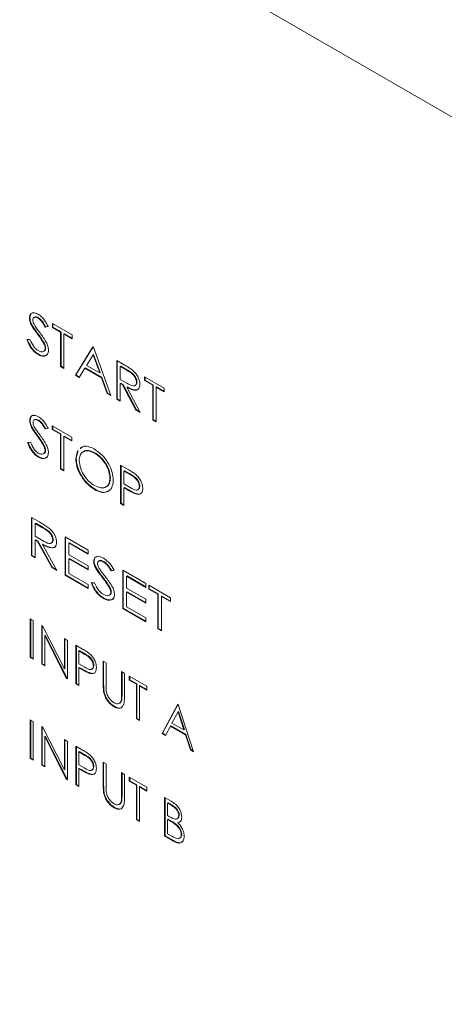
# Model space of a CAD drawing. Header units: millimetres. Extents: x 0 to 420, y 0 to 297.
# Tile 20 of 34: x 196 to 207, y 218 to 242. Entities that reach past the tile are written whole.
import ezdxf

# ---------------------------------------------------------------- set-up
doc = ezdxf.new("R2010")
doc.units = ezdxf.units.MM

msp = doc.modelspace()

# ---------------------------------------------------------------- linework, layer by layer
at = {"color": 7, "linetype": 'Continuous', "lineweight": 15}
for p, q in [((240.612, 220.428), (166.13, 263.425)), ((196.274, 235.008), (196.262, 235.001)), ((196.489, 235.008), (196.477, 235.001)), ((196.833, 234.869), (197.319, 234.588)), ((196.833, 234.771), (196.833, 234.869)), ((196.845, 234.778), (196.845, 234.862)), ((196.324, 234.834), (196.312, 234.827)), ((196.471, 234.619), (196.459, 234.612)), ((196.727, 234.793), (196.652, 234.778)), ((196.664, 234.785), (196.652, 234.778)), ((196.739, 234.8), (196.664, 234.785)), ((196.845, 234.778), (196.833, 234.771)), ((197.034, 234.655), (196.833, 234.771)), ((197.046, 234.662), (196.845, 234.778)), ((197.046, 234.662), (197.034, 234.655)), ((197.034, 233.801), (197.034, 234.655)), ((197.046, 233.807), (197.046, 234.662)), ((197.13, 234.613), (197.118, 234.607)), ((197.118, 234.607), (197.118, 233.752)), ((197.319, 234.491), (197.118, 234.607)), ((197.319, 234.504), (197.13, 234.613)), ((196.198, 234.467), (196.276, 234.47)), ((196.633, 234.374), (196.621, 234.367)), ((197.319, 234.588), (197.319, 234.491)), ((196.665, 234.262), (196.653, 234.255)), ((197.404, 233.587), (197.838, 234.289)), ((197.416, 233.594), (197.843, 234.286)), ((197.838, 234.289), (197.848, 234.283)), ((197.848, 234.283), (198.282, 233.08)), ((196.488, 234.105), (196.476, 234.098)), ((197.843, 234.093), (197.681, 233.83)), ((197.855, 234.099), (197.843, 234.093)), ((198.005, 233.643), (197.843, 234.093)), ((198.017, 233.65), (197.855, 234.099)), ((198.43, 233.947), (198.612, 233.842)), ((198.43, 232.995), (198.43, 233.947)), ((198.442, 233.001), (198.442, 233.94)), ((197.046, 233.807), (197.034, 233.801)), ((197.118, 233.752), (197.034, 233.801)), ((197.118, 233.765), (197.046, 233.807)), ((197.636, 233.758), (197.497, 233.533)), ((197.648, 233.765), (197.636, 233.758)), ((198.049, 233.52), (197.636, 233.758)), ((198.061, 233.526), (197.648, 233.765)), ((197.681, 233.83), (198.005, 233.643)), ((198.017, 233.65), (198.005, 233.643)), ((198.526, 233.807), (198.515, 233.801)), ((198.515, 233.801), (198.515, 233.483)), ((198.682, 233.704), (198.515, 233.801)), ((198.694, 233.711), (198.526, 233.807)), ((198.694, 233.711), (198.682, 233.704)), ((197.416, 233.594), (197.404, 233.587)), ((197.497, 233.533), (197.404, 233.587)), ((197.504, 233.543), (197.416, 233.594)), ((198.061, 233.526), (198.049, 233.52)), ((198.188, 233.134), (198.049, 233.52)), ((198.2, 233.141), (198.061, 233.526)), ((198.515, 233.483), (198.678, 233.387)), ((198.526, 233.392), (198.515, 233.385)), ((198.515, 233.385), (198.515, 232.946)), ((198.573, 233.352), (198.515, 233.385)), ((198.585, 233.358), (198.526, 233.392)), ((198.928, 233.419), (198.916, 233.412)), ((199.117, 233.55), (199.604, 233.269)), ((199.117, 233.453), (199.117, 233.55)), ((199.129, 233.459), (199.117, 233.453)), ((199.318, 233.337), (199.117, 233.453)), ((199.129, 233.459), (199.129, 233.544)), ((199.33, 233.343), (199.129, 233.459)), ((198.2, 233.141), (198.188, 233.134)), ((198.276, 233.097), (198.2, 233.141)), ((198.585, 233.358), (198.573, 233.352)), ((198.904, 232.721), (198.573, 233.352)), ((198.916, 232.727), (198.585, 233.358)), ((198.692, 233.296), (198.68, 233.29)), ((198.68, 233.29), (199.012, 232.659)), ((199.33, 233.343), (199.318, 233.337)), ((199.318, 232.482), (199.318, 233.337)), ((199.33, 232.489), (199.33, 233.343)), ((199.415, 233.295), (199.403, 233.288)), ((199.403, 233.288), (199.403, 232.433)), ((199.604, 233.172), (199.403, 233.288)), ((199.604, 233.185), (199.415, 233.295)), ((199.604, 233.269), (199.604, 233.172)), ((198.282, 233.08), (198.188, 233.134)), ((198.442, 233.001), (198.43, 232.995)), ((198.515, 232.946), (198.43, 232.995)), ((198.515, 232.959), (198.442, 233.001)), ((198.916, 232.727), (198.904, 232.721)), ((199.012, 232.659), (198.904, 232.721)), ((199.001, 232.678), (198.916, 232.727)), ((196.281, 232.468), (196.269, 232.461)), ((196.494, 232.47), (196.482, 232.463)), ((199.33, 232.489), (199.318, 232.482)), ((199.403, 232.433), (199.318, 232.482)), ((199.403, 232.446), (199.33, 232.489)), ((196.33, 232.295), (196.318, 232.288)), ((196.724, 232.272), (196.652, 232.255)), ((196.664, 232.262), (196.652, 232.255)), ((196.736, 232.279), (196.664, 232.262)), ((196.83, 232.336), (197.317, 232.055)), ((196.83, 232.238), (196.83, 232.336)), ((196.842, 232.245), (196.83, 232.238)), ((197.031, 232.122), (196.83, 232.238)), ((196.842, 232.245), (196.842, 232.329)), ((197.043, 232.129), (196.842, 232.245)), ((196.217, 231.921), (196.292, 231.926)), ((196.473, 232.083), (196.461, 232.076)), ((197.043, 232.129), (197.031, 232.122)), ((197.031, 231.267), (197.031, 232.122)), ((197.043, 231.274), (197.043, 232.129)), ((197.127, 232.08), (197.116, 232.073)), ((197.116, 232.073), (197.116, 231.218)), ((197.317, 231.957), (197.116, 232.073)), ((197.317, 231.971), (197.127, 232.08)), ((197.317, 232.055), (197.317, 231.957)), ((196.631, 231.84), (196.619, 231.833)), ((196.662, 231.728), (196.65, 231.722)), ((197.412, 231.519), (197.457, 231.714)), ((197.423, 231.526), (197.468, 231.72)), ((197.53, 231.77), (197.582, 231.813)), ((196.496, 231.565), (196.484, 231.558)), ((197.423, 231.526), (197.412, 231.519)), ((197.887, 231.666), (197.875, 231.659)), ((197.043, 231.274), (197.031, 231.267)), ((197.116, 231.218), (197.031, 231.267)), ((197.116, 231.232), (197.043, 231.274)), ((198.522, 231.359), (198.698, 231.257)), ((198.522, 230.406), (198.522, 231.359)), ((198.534, 230.413), (198.534, 231.352)), ((198.619, 231.219), (198.607, 231.212)), ((198.607, 231.212), (198.607, 230.895)), ((198.766, 231.12), (198.607, 231.212)), ((198.778, 231.127), (198.619, 231.219)), ((198.27, 231.042), (198.258, 231.036)), ((198.778, 231.127), (198.766, 231.12)), ((197.89, 230.76), (197.879, 230.753)), ((198.607, 230.895), (198.76, 230.804)), ((198.619, 230.804), (198.607, 230.797)), ((198.607, 230.797), (198.607, 230.357)), ((198.67, 230.76), (198.607, 230.797)), ((198.682, 230.767), (198.619, 230.804)), ((198.682, 230.767), (198.67, 230.76)), ((198.999, 230.841), (198.988, 230.834)), ((198.907, 230.653), (198.896, 230.646)), ((198.534, 230.413), (198.522, 230.406)), ((198.607, 230.357), (198.522, 230.406)), ((198.607, 230.371), (198.534, 230.413)), ((196.312, 230.066), (196.511, 229.951)), ((196.312, 229.113), (196.312, 230.066)), ((196.324, 229.12), (196.324, 230.059)), ((196.419, 229.92), (196.407, 229.913)), ((196.407, 229.913), (196.407, 229.596)), ((196.588, 229.809), (196.407, 229.913)), ((196.6, 229.816), (196.419, 229.92)), ((196.6, 229.816), (196.588, 229.809)), ((196.407, 229.596), (196.584, 229.492)), ((196.419, 229.505), (196.407, 229.498)), ((196.407, 229.498), (196.407, 229.059)), ((196.466, 229.464), (196.407, 229.498)), ((196.478, 229.471), (196.419, 229.505)), ((196.852, 229.513), (196.841, 229.506)), ((197.147, 229.584), (197.718, 229.254)), ((197.147, 228.631), (197.147, 229.584)), ((197.159, 228.638), (197.159, 229.577)), ((196.478, 229.471), (196.466, 229.464)), ((196.825, 228.817), (196.466, 229.464)), ((196.837, 228.824), (196.478, 229.471)), ((196.599, 229.401), (196.587, 229.394)), ((196.587, 229.394), (196.946, 228.747)), ((197.254, 229.438), (197.242, 229.431)), ((197.242, 229.431), (197.242, 229.138)), ((197.718, 229.156), (197.242, 229.431)), ((197.718, 229.17), (197.254, 229.438)), ((197.718, 229.254), (197.718, 229.156)), ((196.324, 229.12), (196.312, 229.113)), ((196.407, 229.059), (196.312, 229.113)), ((196.407, 229.072), (196.324, 229.12)), ((197.242, 229.138), (197.718, 228.863)), ((197.254, 229.047), (197.242, 229.04)), ((197.242, 229.04), (197.242, 228.674)), ((197.718, 228.766), (197.242, 229.04)), ((197.718, 228.779), (197.254, 229.047)), ((196.837, 228.824), (196.825, 228.817)), ((196.946, 228.747), (196.825, 228.817)), ((196.935, 228.767), (196.837, 228.824)), ((197.718, 228.863), (197.718, 228.766)), ((197.868, 228.984), (197.856, 228.977)), ((197.922, 228.807), (197.91, 228.8)), ((198.105, 228.971), (198.093, 228.964)), ((198.364, 228.757), (198.283, 228.745)), ((198.295, 228.752), (198.283, 228.745)), ((198.375, 228.764), (198.295, 228.752)), ((198.575, 228.76), (199.146, 228.43)), ((198.575, 227.807), (198.575, 228.76)), ((198.587, 227.814), (198.587, 228.753)), ((197.159, 228.638), (197.147, 228.631)), ((197.718, 228.301), (197.147, 228.631)), ((197.718, 228.315), (197.159, 228.638)), ((197.242, 228.674), (197.718, 228.399)), ((198.081, 228.586), (198.069, 228.579)), ((198.682, 228.614), (198.67, 228.607)), ((198.67, 228.607), (198.67, 228.314)), ((199.146, 228.332), (198.67, 228.607)), ((199.146, 228.346), (198.682, 228.614)), ((197.718, 228.399), (197.718, 228.301)), ((197.792, 228.442), (197.876, 228.442)), ((198.256, 228.333), (198.244, 228.326)), ((198.67, 228.314), (199.146, 228.039)), ((199.146, 228.43), (199.146, 228.332)), ((199.22, 228.387), (199.76, 228.076)), ((199.22, 228.289), (199.22, 228.387)), ((199.232, 228.296), (199.22, 228.289)), ((199.442, 228.161), (199.22, 228.289)), ((199.232, 228.296), (199.232, 228.38)), ((199.454, 228.168), (199.232, 228.296)), ((198.104, 228.068), (198.092, 228.061)), ((198.291, 228.219), (198.279, 228.213)), ((198.682, 228.223), (198.67, 228.216)), ((198.67, 228.216), (198.67, 227.85)), ((199.146, 227.941), (198.67, 228.216)), ((199.146, 227.955), (198.682, 228.223)), ((199.146, 228.039), (199.146, 227.941)), ((199.454, 228.168), (199.442, 228.161)), ((199.442, 227.306), (199.442, 228.161)), ((199.454, 227.313), (199.454, 228.168)), ((199.549, 228.113), (199.538, 228.106)), ((199.538, 228.106), (199.538, 227.251)), ((199.76, 227.978), (199.538, 228.106)), ((199.76, 227.992), (199.549, 228.113)), ((199.76, 228.076), (199.76, 227.978)), ((198.587, 227.814), (198.575, 227.807)), ((199.146, 227.477), (198.575, 227.807)), ((199.146, 227.491), (198.587, 227.814)), ((198.67, 227.85), (199.146, 227.575)), ((196.283, 227.551), (196.357, 227.508)), ((196.283, 226.598), (196.283, 227.551)), ((196.295, 226.605), (196.295, 227.544)), ((199.146, 227.575), (199.146, 227.477)), ((196.357, 227.508), (196.357, 226.555)), ((196.568, 227.386), (196.584, 227.377)), ((196.568, 226.433), (196.568, 227.386)), ((196.58, 226.44), (196.58, 227.379)), ((196.584, 227.377), (197.129, 226.312)), ((199.454, 227.313), (199.442, 227.306)), ((199.538, 227.251), (199.442, 227.306)), ((199.538, 227.265), (199.454, 227.313)), ((196.654, 227.145), (196.643, 227.138)), ((196.643, 227.138), (196.643, 226.39)), ((197.186, 226.077), (196.643, 227.138)), ((197.198, 226.083), (196.654, 227.145)), ((197.129, 227.062), (197.203, 227.019)), ((197.129, 226.312), (197.129, 227.062)), ((197.141, 226.319), (197.141, 227.055)), ((197.203, 227.019), (197.203, 226.067)), ((197.415, 226.897), (197.576, 226.804)), ((197.415, 225.945), (197.415, 226.897)), ((197.426, 225.952), (197.426, 226.891)), ((196.295, 226.605), (196.283, 226.598)), ((196.357, 226.555), (196.283, 226.598)), ((196.357, 226.569), (196.295, 226.605)), ((197.5, 226.764), (197.489, 226.757)), ((197.489, 226.757), (197.489, 226.439)), ((197.64, 226.67), (197.489, 226.757)), ((197.651, 226.677), (197.5, 226.764)), ((197.651, 226.677), (197.64, 226.67)), ((196.58, 226.44), (196.568, 226.433)), ((196.643, 226.39), (196.568, 226.433)), ((196.643, 226.404), (196.58, 226.44)), ((197.141, 226.319), (197.129, 226.312)), ((197.489, 226.439), (197.633, 226.354)), ((197.5, 226.348), (197.489, 226.342)), ((197.489, 226.342), (197.489, 225.902)), ((197.548, 226.308), (197.489, 226.342)), ((197.559, 226.314), (197.5, 226.348)), ((197.559, 226.314), (197.548, 226.308)), ((197.86, 226.398), (197.848, 226.391)), ((198.091, 226.507), (198.166, 226.464)), ((198.091, 225.931), (198.091, 226.507)), ((198.103, 225.938), (198.103, 226.5)), ((198.166, 226.464), (198.166, 225.893)), ((197.198, 226.083), (197.186, 226.077)), ((197.203, 226.067), (197.186, 226.077)), ((197.203, 226.08), (197.198, 226.083)), ((197.769, 226.209), (197.758, 226.202)), ((198.546, 226.244), (198.62, 226.201)), ((198.546, 225.673), (198.546, 226.244)), ((198.558, 225.68), (198.558, 226.237)), ((198.62, 226.201), (198.62, 225.626)), ((198.737, 226.134), (199.17, 225.884)), ((198.737, 226.036), (198.737, 226.134)), ((198.748, 226.043), (198.748, 226.127)), ((197.426, 225.952), (197.415, 225.945)), ((197.489, 225.902), (197.415, 225.945)), ((197.489, 225.916), (197.426, 225.952)), ((198.103, 225.938), (198.091, 225.931)), ((198.748, 226.043), (198.737, 226.036)), ((198.916, 225.933), (198.737, 226.036)), ((198.928, 225.939), (198.748, 226.043)), ((198.928, 225.939), (198.916, 225.933)), ((198.916, 225.078), (198.916, 225.933)), ((198.928, 225.085), (198.928, 225.939)), ((199.002, 225.897), (198.99, 225.89)), ((198.99, 225.89), (198.99, 225.035)), ((199.17, 225.786), (198.99, 225.89)), ((199.17, 225.8), (199.002, 225.897)), ((199.17, 225.884), (199.17, 225.786)), ((198.118, 225.729), (198.106, 225.722)), ((198.558, 225.68), (198.546, 225.673)), ((198.376, 225.379), (198.364, 225.372)), ((198.55, 225.537), (198.538, 225.53)), ((199.551, 224.711), (199.942, 225.438)), ((199.563, 224.718), (199.949, 225.435)), ((199.942, 225.438), (199.953, 225.432)), ((199.953, 225.432), (200.334, 224.26)), ((199.947, 225.25), (199.797, 224.972)), ((199.959, 225.257), (199.947, 225.25)), ((200.092, 224.802), (199.947, 225.25)), ((200.104, 224.809), (199.959, 225.257)), ((196.283, 225.05), (196.357, 225.007)), ((196.283, 224.097), (196.283, 225.05)), ((196.295, 224.104), (196.295, 225.043)), ((196.357, 225.007), (196.357, 224.054)), ((196.568, 224.885), (196.584, 224.876)), ((196.568, 223.932), (196.568, 224.885)), ((196.58, 223.939), (196.58, 224.878)), ((196.584, 224.876), (197.129, 223.811)), ((198.928, 225.085), (198.916, 225.078)), ((198.99, 225.035), (198.916, 225.078)), ((198.99, 225.049), (198.928, 225.085)), ((199.757, 224.898), (199.632, 224.665)), ((199.769, 224.904), (199.757, 224.898)), ((200.131, 224.682), (199.757, 224.898)), ((200.143, 224.689), (199.769, 224.904)), ((199.797, 224.972), (200.092, 224.802)), ((196.654, 224.644), (196.643, 224.638)), ((196.643, 224.638), (196.643, 223.889)), ((197.186, 223.576), (196.643, 224.638)), ((197.198, 223.582), (196.654, 224.644)), ((199.563, 224.718), (199.551, 224.711)), ((199.632, 224.665), (199.551, 224.711)), ((199.637, 224.675), (199.563, 224.718)), ((200.104, 224.809), (200.092, 224.802)), ((200.143, 224.689), (200.131, 224.682)), ((200.253, 224.306), (200.131, 224.682)), ((200.265, 224.313), (200.143, 224.689)), ((197.129, 224.561), (197.203, 224.518)), ((197.129, 223.811), (197.129, 224.561)), ((197.141, 223.818), (197.141, 224.554)), ((197.203, 224.518), (197.203, 223.566)), ((197.415, 224.396), (197.576, 224.303)), ((197.415, 223.444), (197.415, 224.396)), ((197.426, 223.451), (197.426, 224.39)), ((197.5, 224.263), (197.489, 224.256)), ((197.489, 224.256), (197.489, 223.938)), ((197.64, 224.169), (197.489, 224.256)), ((197.651, 224.176), (197.5, 224.263)), ((197.651, 224.176), (197.64, 224.169)), ((200.265, 224.313), (200.253, 224.306)), ((200.334, 224.26), (200.253, 224.306)), ((200.328, 224.276), (200.265, 224.313)), ((196.295, 224.104), (196.283, 224.097)), ((196.357, 224.054), (196.283, 224.097)), ((196.357, 224.068), (196.295, 224.104)), ((196.58, 223.939), (196.568, 223.932)), ((196.643, 223.889), (196.568, 223.932)), ((196.643, 223.903), (196.58, 223.939)), ((197.489, 223.938), (197.633, 223.853)), ((197.86, 223.897), (197.848, 223.89)), ((198.091, 224.006), (198.166, 223.963)), ((198.091, 223.43), (198.091, 224.006)), ((198.103, 223.437), (198.103, 223.999)), ((198.166, 223.963), (198.166, 223.392)), ((197.141, 223.818), (197.129, 223.811)), ((197.5, 223.847), (197.489, 223.841)), ((197.489, 223.841), (197.489, 223.401)), ((197.548, 223.807), (197.489, 223.841)), ((197.559, 223.813), (197.5, 223.847)), ((197.559, 223.813), (197.548, 223.807)), ((197.769, 223.708), (197.758, 223.701)), ((198.546, 223.743), (198.62, 223.7)), ((198.546, 223.172), (198.546, 223.743)), ((198.558, 223.179), (198.558, 223.736)), ((198.62, 223.7), (198.62, 223.125)), ((198.737, 223.633), (199.17, 223.383)), ((198.737, 223.535), (198.737, 223.633)), ((197.198, 223.582), (197.186, 223.576)), ((197.203, 223.566), (197.186, 223.576)), ((197.203, 223.579), (197.198, 223.582)), ((197.426, 223.451), (197.415, 223.444)), ((197.489, 223.401), (197.415, 223.444)), ((197.489, 223.415), (197.426, 223.451)), ((198.103, 223.437), (198.091, 223.43)), ((198.748, 223.542), (198.737, 223.535)), ((198.916, 223.432), (198.737, 223.535)), ((198.748, 223.542), (198.748, 223.626)), ((198.928, 223.438), (198.748, 223.542)), ((198.928, 223.438), (198.916, 223.432)), ((198.916, 222.577), (198.916, 223.432)), ((198.928, 222.584), (198.928, 223.438)), ((199.002, 223.396), (198.99, 223.389)), ((198.99, 223.389), (198.99, 222.534)), ((199.17, 223.285), (198.99, 223.389)), ((199.17, 223.299), (199.002, 223.396)), ((199.17, 223.383), (199.17, 223.285)), ((198.118, 223.228), (198.106, 223.221)), ((198.558, 223.179), (198.546, 223.172)), ((198.55, 223.036), (198.538, 223.029)), ((199.614, 223.126), (199.775, 223.033)), ((199.614, 222.174), (199.614, 223.126)), ((199.626, 222.181), (199.626, 223.12)), ((199.7, 222.993), (199.689, 222.986)), ((199.689, 222.986), (199.689, 222.681)), ((199.789, 222.928), (199.689, 222.986)), ((199.801, 222.935), (199.7, 222.993)), ((199.801, 222.935), (199.789, 222.928)), ((198.376, 222.878), (198.364, 222.871)), ((199.689, 222.681), (199.738, 222.652)), ((199.975, 222.694), (199.964, 222.687)), ((198.928, 222.584), (198.916, 222.577)), ((198.99, 222.534), (198.916, 222.577)), ((198.99, 222.548), (198.928, 222.584)), ((199.7, 222.59), (199.689, 222.583)), ((199.689, 222.583), (199.689, 222.229)), ((199.738, 222.555), (199.689, 222.583)), ((199.749, 222.561), (199.7, 222.59)), ((199.749, 222.561), (199.738, 222.555)), ((199.904, 222.461), (199.892, 222.454)), ((199.954, 222.505), (199.942, 222.499)), ((200, 222.531), (199.978, 222.519)), ((199.626, 222.181), (199.614, 222.174)), ((199.838, 222.045), (199.614, 222.174)), ((199.849, 222.052), (199.626, 222.181)), ((199.689, 222.229), (199.794, 222.168)), ((200.039, 222.213), (200.027, 222.206)), ((199.849, 222.052), (199.838, 222.045))]:
    msp.add_line(p, q, dxfattribs=at)
for points, knots in [([(196.262, 235.001), (196.266, 235.034), (196.275, 235.1), (196.34, 235.134), (196.413, 235.13), (196.461, 235.106), (196.485, 235.094)], [0, 0, 0, 0, 0.278979, 0.558251, 0.779079, 1, 1, 1, 1]), ([(196.274, 235.008), (196.278, 235.04), (196.288, 235.104), (196.332, 235.137), (196.36, 235.136), (196.36, 235.136)], [0, 0, 0, 0, 0.498089, 0.9967, 1, 1, 1, 1]), ([(196.485, 235.094), (196.512, 235.076), (196.567, 235.039), (196.654, 234.935), (196.699, 234.847), (196.727, 234.793)], [0, 0, 0, 0, 0.279914, 0.559733, 1, 1, 1, 1]), ([(196.312, 234.827), (196.296, 234.86), (196.268, 234.92), (196.264, 234.976), (196.262, 235.001)], [0, 0, 0, 0, 0.559798, 1, 1, 1, 1]), ([(196.324, 234.834), (196.308, 234.867), (196.28, 234.927), (196.276, 234.983), (196.274, 235.008)], [0, 0, 0, 0, 0.559798, 1, 1, 1, 1]), ([(196.477, 235.001), (196.46, 235.01), (196.425, 235.027), (196.382, 235.024), (196.351, 235.001), (196.348, 234.971), (196.346, 234.956)], [0, 0, 0, 0, 0.28075, 0.560759, 0.780564, 1, 1, 1, 1]), ([(196.346, 234.956), (196.347, 234.942), (196.35, 234.913), (196.37, 234.858), (196.392, 234.821), (196.406, 234.799)], [0, 0, 0, 0, 0.279757, 0.559646, 1, 1, 1, 1]), ([(196.489, 235.008), (196.472, 235.016), (196.437, 235.033), (196.397, 235.034), (196.383, 235.019), (196.379, 235.014)], [0, 0, 0, 0, 0.41304, 0.824989, 1, 1, 1, 1]), ([(196.652, 234.778), (196.626, 234.83), (196.58, 234.922), (196.509, 234.977), (196.477, 235.001)], [0, 0, 0, 0, 0.5619905, 1, 1, 1, 1]), ([(196.664, 234.785), (196.638, 234.837), (196.592, 234.929), (196.52, 234.984), (196.489, 235.008)], [0, 0, 0, 0, 0.5619905, 1, 1, 1, 1]), ([(196.459, 234.612), (196.43, 234.651), (196.378, 234.72), (196.332, 234.794), (196.312, 234.827)], [0, 0, 0, 0, 0.560411, 1, 1, 1, 1]), ([(196.471, 234.619), (196.442, 234.658), (196.39, 234.727), (196.344, 234.801), (196.324, 234.834)], [0, 0, 0, 0, 0.560411, 1, 1, 1, 1]), ([(196.406, 234.799), (196.428, 234.768), (196.467, 234.712), (196.508, 234.658), (196.526, 234.634)], [0, 0, 0, 0, 0.5599132, 1, 1, 1, 1]), ([(196.621, 234.367), (196.593, 234.415), (196.543, 234.5), (196.485, 234.578), (196.459, 234.612)], [0, 0, 0, 0, 0.559497, 1, 1, 1, 1]), ([(196.633, 234.374), (196.605, 234.422), (196.555, 234.507), (196.497, 234.585), (196.471, 234.619)], [0, 0, 0, 0, 0.559497, 1, 1, 1, 1]), ([(196.526, 234.634), (196.581, 234.56), (196.658, 234.455), (196.727, 234.301), (196.734, 234.237), (196.738, 234.205)], [0, 0, 0, 0, 0.560558, 0.780732, 1, 1, 1, 1]), ([(196.476, 234.098), (196.444, 234.12), (196.379, 234.164), (196.274, 234.292), (196.227, 234.401), (196.198, 234.467)], [0, 0, 0, 0, 0.280173, 0.56006, 1, 1, 1, 1]), ([(196.488, 234.105), (196.456, 234.127), (196.391, 234.171), (196.286, 234.299), (196.239, 234.407), (196.21, 234.473)], [0, 0, 0, 0, 0.280173, 0.56006, 1, 1, 1, 1]), ([(196.276, 234.47), (196.304, 234.409), (196.344, 234.324), (196.42, 234.234), (196.457, 234.209), (196.476, 234.196)], [0, 0, 0, 0, 0.559044, 0.779586, 1, 1, 1, 1]), ([(196.653, 234.255), (196.651, 234.276), (196.647, 234.312), (196.629, 234.35), (196.621, 234.367)], [0, 0, 0, 0, 0.558768, 1, 1, 1, 1]), ([(196.665, 234.262), (196.663, 234.282), (196.659, 234.319), (196.641, 234.357), (196.633, 234.374)], [0, 0, 0, 0, 0.558768, 1, 1, 1, 1]), ([(196.476, 234.196), (196.499, 234.185), (196.546, 234.163), (196.604, 234.165), (196.645, 234.196), (196.65, 234.235), (196.653, 234.255)], [0, 0, 0, 0, 0.280574, 0.560681, 0.7806, 1, 1, 1, 1]), ([(196.738, 234.205), (196.732, 234.167), (196.72, 234.092), (196.644, 234.054), (196.561, 234.056), (196.505, 234.084), (196.476, 234.098)], [0, 0, 0, 0, 0.2784679, 0.5585115, 0.7791342, 1, 1, 1, 1]), ([(196.613, 234.178), (196.614, 234.178), (196.632, 234.178), (196.656, 234.205), (196.662, 234.243), (196.665, 234.262)], [0, 0, 0, 0, 0.050291, 0.525706, 1, 1, 1, 1]), ([(196.712, 234.106), (196.692, 234.089), (196.654, 234.058), (196.572, 234.063), (196.516, 234.091), (196.488, 234.105)], [0, 0, 0, 0, 0.3583132, 0.67898, 1, 1, 1, 1]), ([(198.612, 233.842), (198.65, 233.82), (198.719, 233.78), (198.788, 233.732), (198.818, 233.71)], [0, 0, 0, 0, 0.560195, 1, 1, 1, 1]), ([(198.916, 233.412), (198.915, 233.427), (198.913, 233.458), (198.894, 233.508), (198.867, 233.556), (198.8, 233.638), (198.735, 233.675), (198.682, 233.704)], [0, 0, 0, 0, 0.125124, 0.250233, 0.375494, 0.500753, 1, 1, 1, 1]), ([(198.928, 233.419), (198.927, 233.434), (198.925, 233.465), (198.906, 233.515), (198.879, 233.562), (198.812, 233.645), (198.746, 233.681), (198.694, 233.711)], [0, 0, 0, 0, 0.125124, 0.250233, 0.375494, 0.500753, 1, 1, 1, 1]), ([(198.818, 233.71), (198.845, 233.685), (198.9, 233.635), (198.96, 233.538), (198.996, 233.443), (198.999, 233.389), (199.001, 233.363)], [0, 0, 0, 0, 0.280119, 0.559861, 0.779789, 1, 1, 1, 1]), ([(198.678, 233.387), (198.732, 233.357), (198.798, 233.318), (198.867, 233.322), (198.894, 233.339), (198.913, 233.369), (198.915, 233.397), (198.916, 233.412)], [0, 0, 0, 0, 0.499113, 0.6244122, 0.7496635, 0.8748308, 1, 1, 1, 1]), ([(198.875, 233.331), (198.876, 233.331), (198.888, 233.332), (198.906, 233.347), (198.925, 233.375), (198.927, 233.404), (198.928, 233.419)], [0, 0, 0, 0, 0.027495, 0.351806, 0.675901, 1, 1, 1, 1]), ([(199.001, 233.363), (198.996, 233.323), (198.989, 233.262), (198.941, 233.223), (198.851, 233.199), (198.756, 233.25), (198.68, 233.29)], [0, 0, 0, 0, 0.249268, 0.375027, 0.500815, 1, 1, 1, 1]), ([(198.979, 233.257), (198.971, 233.248), (198.951, 233.228), (198.862, 233.208), (198.768, 233.257), (198.692, 233.296)], [0, 0, 0, 0, 0.139927, 0.313035, 1, 1, 1, 1]), ([(196.269, 232.461), (196.274, 232.494), (196.282, 232.559), (196.345, 232.595), (196.416, 232.592), (196.464, 232.569), (196.488, 232.558)], [0, 0, 0, 0, 0.279129, 0.558393, 0.77916, 1, 1, 1, 1]), ([(196.318, 232.288), (196.303, 232.321), (196.276, 232.381), (196.271, 232.437), (196.269, 232.461)], [0, 0, 0, 0, 0.559867, 1, 1, 1, 1]), ([(196.281, 232.468), (196.286, 232.5), (196.295, 232.564), (196.338, 232.598), (196.367, 232.597), (196.368, 232.597)], [0, 0, 0, 0, 0.489628, 0.979494, 1, 1, 1, 1]), ([(196.33, 232.295), (196.315, 232.328), (196.287, 232.388), (196.283, 232.444), (196.281, 232.468)], [0, 0, 0, 0, 0.559867, 1, 1, 1, 1]), ([(196.482, 232.463), (196.465, 232.472), (196.43, 232.489), (196.388, 232.485), (196.359, 232.461), (196.356, 232.431), (196.354, 232.416)], [0, 0, 0, 0, 0.280645, 0.560584, 0.780388, 1, 1, 1, 1]), ([(196.354, 232.416), (196.355, 232.402), (196.357, 232.374), (196.377, 232.319), (196.398, 232.283), (196.412, 232.26)], [0, 0, 0, 0, 0.279844, 0.559693, 1, 1, 1, 1]), ([(196.494, 232.47), (196.477, 232.478), (196.442, 232.495), (196.404, 232.495), (196.39, 232.48), (196.387, 232.476)], [0, 0, 0, 0, 0.422192, 0.843322, 1, 1, 1, 1]), ([(196.652, 232.255), (196.626, 232.304), (196.58, 232.39), (196.512, 232.441), (196.482, 232.463)], [0, 0, 0, 0, 0.561531, 1, 1, 1, 1]), ([(196.488, 232.558), (196.514, 232.54), (196.566, 232.505), (196.652, 232.407), (196.697, 232.323), (196.724, 232.272)], [0, 0, 0, 0, 0.280041, 0.559845, 1, 1, 1, 1]), ([(196.664, 232.262), (196.638, 232.311), (196.591, 232.397), (196.523, 232.448), (196.494, 232.47)], [0, 0, 0, 0, 0.561531, 1, 1, 1, 1]), ([(196.461, 232.076), (196.433, 232.114), (196.382, 232.182), (196.338, 232.256), (196.318, 232.288)], [0, 0, 0, 0, 0.560397, 1, 1, 1, 1]), ([(196.473, 232.083), (196.445, 232.121), (196.394, 232.189), (196.35, 232.263), (196.33, 232.295)], [0, 0, 0, 0, 0.560397, 1, 1, 1, 1]), ([(196.412, 232.26), (196.433, 232.229), (196.472, 232.175), (196.511, 232.121), (196.529, 232.098)], [0, 0, 0, 0, 0.559913, 1, 1, 1, 1]), ([(196.484, 231.558), (196.452, 231.58), (196.389, 231.623), (196.288, 231.751), (196.244, 231.856), (196.217, 231.921)], [0, 0, 0, 0, 0.280048, 0.559911, 1, 1, 1, 1]), ([(196.496, 231.565), (196.464, 231.587), (196.4, 231.63), (196.3, 231.758), (196.255, 231.863), (196.228, 231.928)], [0, 0, 0, 0, 0.280048, 0.559911, 1, 1, 1, 1]), ([(196.292, 231.926), (196.318, 231.866), (196.355, 231.784), (196.427, 231.695), (196.463, 231.67), (196.481, 231.658)], [0, 0, 0, 0, 0.559208, 0.779716, 1, 1, 1, 1]), ([(196.619, 231.833), (196.592, 231.88), (196.543, 231.965), (196.486, 232.042), (196.461, 232.076)], [0, 0, 0, 0, 0.559492, 1, 1, 1, 1]), ([(196.631, 231.84), (196.604, 231.887), (196.555, 231.971), (196.498, 232.049), (196.473, 232.083)], [0, 0, 0, 0, 0.559492, 1, 1, 1, 1]), ([(196.529, 232.098), (196.583, 232.023), (196.658, 231.919), (196.725, 231.766), (196.731, 231.703), (196.735, 231.671)], [0, 0, 0, 0, 0.560431, 0.780625, 1, 1, 1, 1]), ([(196.481, 231.658), (196.504, 231.647), (196.549, 231.626), (196.606, 231.63), (196.643, 231.664), (196.648, 231.702), (196.65, 231.722)], [0, 0, 0, 0, 0.28038, 0.56036, 0.780343, 1, 1, 1, 1]), ([(196.609, 231.643), (196.612, 231.643), (196.631, 231.644), (196.654, 231.672), (196.659, 231.71), (196.662, 231.728)], [0, 0, 0, 0, 0.095562, 0.548116, 1, 1, 1, 1]), ([(196.65, 231.722), (196.648, 231.742), (196.644, 231.778), (196.627, 231.816), (196.619, 231.833)], [0, 0, 0, 0, 0.558937, 1, 1, 1, 1]), ([(196.662, 231.728), (196.66, 231.749), (196.656, 231.785), (196.638, 231.823), (196.631, 231.84)], [0, 0, 0, 0, 0.558937, 1, 1, 1, 1]), ([(197.875, 231.659), (197.822, 231.683), (197.714, 231.73), (197.588, 231.7), (197.509, 231.61), (197.501, 231.517), (197.496, 231.471)], [0, 0, 0, 0, 0.279882, 0.559681, 0.779833, 1, 1, 1, 1]), ([(197.518, 231.763), (197.538, 231.784), (197.588, 231.835), (197.717, 231.83), (197.82, 231.783), (197.871, 231.759)], [0, 0, 0, 0, 0.2442599, 0.6220846, 1, 1, 1, 1]), ([(197.887, 231.666), (197.834, 231.688), (197.729, 231.733), (197.62, 231.722), (197.587, 231.678), (197.582, 231.671)], [0, 0, 0, 0, 0.456997, 0.913858, 1, 1, 1, 1]), ([(197.871, 231.759), (197.938, 231.713), (198.072, 231.622), (198.228, 231.402), (198.328, 231.178), (198.337, 231.05), (198.342, 230.987)], [0, 0, 0, 0, 0.280091, 0.559745, 0.779819, 1, 1, 1, 1]), ([(196.735, 231.671), (196.729, 231.634), (196.719, 231.56), (196.647, 231.519), (196.566, 231.518), (196.511, 231.545), (196.484, 231.558)], [0, 0, 0, 0, 0.278769, 0.55873, 0.779259, 1, 1, 1, 1]), ([(196.707, 231.569), (196.69, 231.554), (196.655, 231.523), (196.577, 231.525), (196.523, 231.552), (196.496, 231.565)], [0, 0, 0, 0, 0.3415269, 0.6706045, 1, 1, 1, 1]), ([(197.879, 230.753), (197.812, 230.799), (197.68, 230.89), (197.527, 231.108), (197.427, 231.33), (197.417, 231.456), (197.412, 231.519)], [0, 0, 0, 0, 0.2800215, 0.5597665, 0.7799039, 1, 1, 1, 1]), ([(197.89, 230.76), (197.824, 230.806), (197.691, 230.897), (197.538, 231.115), (197.439, 231.337), (197.429, 231.463), (197.423, 231.526)], [0, 0, 0, 0, 0.2800215, 0.5597665, 0.7799039, 1, 1, 1, 1]), ([(197.496, 231.471), (197.504, 231.405), (197.518, 231.273), (197.627, 231.082), (197.749, 230.937), (197.833, 230.881), (197.875, 230.853)], [0, 0, 0, 0, 0.279063, 0.55877, 0.779298, 1, 1, 1, 1]), ([(198.258, 231.036), (198.251, 231.102), (198.236, 231.235), (198.126, 231.428), (198.002, 231.573), (197.918, 231.63), (197.875, 231.659)], [0, 0, 0, 0, 0.279118, 0.558529, 0.779314, 1, 1, 1, 1]), ([(198.27, 231.042), (198.262, 231.109), (198.248, 231.242), (198.138, 231.435), (198.014, 231.579), (197.929, 231.637), (197.887, 231.666)], [0, 0, 0, 0, 0.279118, 0.558529, 0.779314, 1, 1, 1, 1]), ([(198.698, 231.257), (198.736, 231.236), (198.804, 231.197), (198.871, 231.147), (198.901, 231.126)], [0, 0, 0, 0, 0.560269, 1, 1, 1, 1]), ([(197.875, 230.853), (197.929, 230.828), (198.037, 230.779), (198.166, 230.805), (198.245, 230.896), (198.253, 230.989), (198.258, 231.036)], [0, 0, 0, 0, 0.2801038, 0.5597801, 0.7798923, 1, 1, 1, 1]), ([(198.342, 230.987), (198.334, 230.915), (198.317, 230.772), (198.186, 230.685), (198.035, 230.677), (197.931, 230.728), (197.879, 230.753)], [0, 0, 0, 0, 0.2792202, 0.558945, 0.7793486, 1, 1, 1, 1]), ([(198.137, 230.82), (198.151, 230.822), (198.202, 230.828), (198.255, 230.906), (198.265, 230.997), (198.27, 231.042)], [0, 0, 0, 0, 0.166882, 0.583445, 1, 1, 1, 1]), ([(198.988, 230.834), (198.987, 230.849), (198.985, 230.879), (198.968, 230.927), (198.944, 230.973), (198.88, 231.056), (198.817, 231.092), (198.766, 231.12)], [0, 0, 0, 0, 0.1252369, 0.2505194, 0.3758163, 0.5011181, 1, 1, 1, 1]), ([(198.999, 230.841), (198.998, 230.856), (198.996, 230.885), (198.979, 230.934), (198.955, 230.98), (198.892, 231.063), (198.829, 231.098), (198.778, 231.127)], [0, 0, 0, 0, 0.1252369, 0.2505194, 0.3758163, 0.5011181, 1, 1, 1, 1]), ([(198.901, 231.126), (198.927, 231.101), (198.98, 231.051), (199.036, 230.955), (199.068, 230.863), (199.071, 230.811), (199.072, 230.786)], [0, 0, 0, 0, 0.279993, 0.559696, 0.779608, 1, 1, 1, 1]), ([(198.197, 230.713), (198.192, 230.709), (198.154, 230.677), (198.044, 230.688), (197.941, 230.736), (197.89, 230.76)], [0, 0, 0, 0, 0.0733087, 0.536394, 1, 1, 1, 1]), ([(198.896, 230.646), (198.854, 230.664), (198.779, 230.698), (198.703, 230.741), (198.67, 230.76)], [0, 0, 0, 0, 0.559733, 1, 1, 1, 1]), ([(198.907, 230.653), (198.865, 230.671), (198.79, 230.704), (198.715, 230.748), (198.682, 230.767)], [0, 0, 0, 0, 0.559733, 1, 1, 1, 1]), ([(198.76, 230.804), (198.811, 230.774), (198.876, 230.736), (198.942, 230.744), (198.967, 230.762), (198.985, 230.792), (198.987, 230.82), (198.988, 230.834)], [0, 0, 0, 0, 0.498908, 0.624208, 0.749497, 0.87477, 1, 1, 1, 1]), ([(199.072, 230.786), (199.07, 230.755), (199.065, 230.693), (199.006, 230.627), (198.938, 230.639), (198.896, 230.646)], [0, 0, 0, 0, 0.281045, 0.561302, 1, 1, 1, 1]), ([(198.945, 230.752), (198.948, 230.752), (198.961, 230.754), (198.979, 230.77), (198.997, 230.799), (198.998, 230.827), (198.999, 230.841)], [0, 0, 0, 0, 0.070469, 0.380374, 0.690241, 1, 1, 1, 1]), ([(199.049, 230.682), (199.041, 230.671), (199.011, 230.629), (198.951, 230.643), (198.907, 230.653)], [0, 0, 0, 0, 0.261569, 1, 1, 1, 1]), ([(196.511, 229.951), (196.553, 229.927), (196.628, 229.884), (196.703, 229.831), (196.736, 229.808)], [0, 0, 0, 0, 0.560167, 1, 1, 1, 1]), ([(196.841, 229.506), (196.839, 229.523), (196.837, 229.555), (196.814, 229.608), (196.784, 229.657), (196.711, 229.74), (196.643, 229.778), (196.588, 229.809)], [0, 0, 0, 0, 0.124952, 0.249999, 0.375139, 0.500357, 1, 1, 1, 1]), ([(196.852, 229.513), (196.851, 229.529), (196.848, 229.562), (196.826, 229.615), (196.796, 229.664), (196.723, 229.747), (196.654, 229.785), (196.6, 229.816)], [0, 0, 0, 0, 0.124952, 0.249999, 0.375139, 0.500357, 1, 1, 1, 1]), ([(196.736, 229.808), (196.764, 229.783), (196.822, 229.733), (196.888, 229.635), (196.93, 229.535), (196.934, 229.479), (196.936, 229.451)], [0, 0, 0, 0, 0.280363, 0.560222, 0.780047, 1, 1, 1, 1]), ([(196.584, 229.492), (196.64, 229.46), (196.709, 229.42), (196.784, 229.418), (196.814, 229.432), (196.836, 229.461), (196.839, 229.491), (196.841, 229.506)], [0, 0, 0, 0, 0.499543, 0.624837, 0.750021, 0.875074, 1, 1, 1, 1]), ([(196.782, 229.427), (196.786, 229.427), (196.803, 229.427), (196.826, 229.44), (196.848, 229.468), (196.851, 229.498), (196.852, 229.513)], [0, 0, 0, 0, 0.102796, 0.402173, 0.70124, 1, 1, 1, 1]), ([(196.936, 229.451), (196.934, 229.429), (196.931, 229.386), (196.897, 229.324), (196.786, 229.286), (196.666, 229.351), (196.587, 229.394)], [0, 0, 0, 0, 0.125594, 0.251106, 0.500172, 1, 1, 1, 1]), ([(196.916, 229.352), (196.916, 229.351), (196.899, 229.319), (196.792, 229.299), (196.676, 229.36), (196.599, 229.401)], [0, 0, 0, 0, 0.008678, 0.33837, 1, 1, 1, 1]), ([(197.856, 228.977), (197.862, 229.011), (197.873, 229.079), (197.967, 229.116), (198.049, 229.08), (198.1, 229.058)], [0, 0, 0, 0, 0.279331, 0.559836, 1, 1, 1, 1]), ([(197.868, 228.984), (197.873, 229.019), (197.882, 229.083), (197.932, 229.096), (197.954, 229.102)], [0, 0, 0, 0, 0.54376, 1, 1, 1, 1]), ([(198.093, 228.964), (198.075, 228.974), (198.038, 228.992), (197.992, 228.993), (197.957, 228.972), (197.953, 228.941), (197.951, 228.926)], [0, 0, 0, 0, 0.280883, 0.561057, 0.780897, 1, 1, 1, 1]), ([(198.105, 228.971), (198.087, 228.98), (198.051, 228.998), (198.005, 229.002), (197.988, 228.986), (197.981, 228.98)], [0, 0, 0, 0, 0.390458, 0.779932, 1, 1, 1, 1]), ([(198.1, 229.058), (198.157, 229.016), (198.26, 228.939), (198.332, 228.813), (198.364, 228.757)], [0, 0, 0, 0, 0.557788, 1, 1, 1, 1]), ([(166.366, 228.926), (167.643, 227.791), (170.204, 225.513), (174.072, 222.167), (177.974, 218.917), (181.906, 215.814), (185.863, 212.908), (189.765, 210.298), (193.602, 208.022), (197.359, 206.08), (201.095, 204.425), (204.8, 203.014), (209.34, 201.457), (212.653, 200.314), (214.738, 199.595)], [0, 0, 0, 0, 0.080811, 0.162065, 0.243502, 0.324924, 0.406219, 0.487386, 0.563914, 0.640494, 0.717024, 0.793524, 0.870089, 1, 1, 1, 1]), ([(197.91, 228.8), (197.893, 228.834), (197.863, 228.894), (197.858, 228.952), (197.856, 228.977)], [0, 0, 0, 0, 0.560023, 1, 1, 1, 1]), ([(197.922, 228.807), (197.905, 228.841), (197.875, 228.901), (197.87, 228.958), (197.868, 228.984)], [0, 0, 0, 0, 0.560023, 1, 1, 1, 1]), ([(198.069, 228.579), (198.038, 228.619), (197.982, 228.69), (197.932, 228.767), (197.91, 228.8)], [0, 0, 0, 0, 0.560408, 1, 1, 1, 1]), ([(198.081, 228.586), (198.05, 228.626), (197.994, 228.696), (197.944, 228.773), (197.922, 228.807)], [0, 0, 0, 0, 0.560408, 1, 1, 1, 1]), ([(197.951, 228.926), (197.952, 228.911), (197.955, 228.882), (197.977, 228.825), (198.001, 228.788), (198.015, 228.766)], [0, 0, 0, 0, 0.279581, 0.559447, 1, 1, 1, 1]), ([(198.015, 228.766), (198.039, 228.734), (198.082, 228.676), (198.126, 228.62), (198.145, 228.596)], [0, 0, 0, 0, 0.559922, 1, 1, 1, 1]), ([(198.283, 228.745), (198.253, 228.796), (198.2, 228.888), (198.126, 228.941), (198.093, 228.964)], [0, 0, 0, 0, 0.560942, 1, 1, 1, 1]), ([(198.295, 228.752), (198.265, 228.803), (198.211, 228.895), (198.138, 228.948), (198.105, 228.971)], [0, 0, 0, 0, 0.560942, 1, 1, 1, 1]), ([(198.244, 228.326), (198.214, 228.375), (198.159, 228.464), (198.097, 228.544), (198.069, 228.579)], [0, 0, 0, 0, 0.559509, 1, 1, 1, 1]), ([(198.256, 228.333), (198.226, 228.382), (198.171, 228.47), (198.109, 228.551), (198.081, 228.586)], [0, 0, 0, 0, 0.559509, 1, 1, 1, 1]), ([(198.145, 228.596), (198.204, 228.52), (198.284, 228.415), (198.362, 228.256), (198.37, 228.19), (198.374, 228.156)], [0, 0, 0, 0, 0.560788, 0.780945, 1, 1, 1, 1]), ([(198.092, 228.061), (198.058, 228.084), (197.99, 228.13), (197.877, 228.26), (197.825, 228.373), (197.792, 228.442)], [0, 0, 0, 0, 0.2803292, 0.5603107, 1, 1, 1, 1]), ([(198.104, 228.068), (198.07, 228.091), (198.001, 228.136), (197.889, 228.267), (197.836, 228.38), (197.804, 228.449)], [0, 0, 0, 0, 0.2803292, 0.5603107, 1, 1, 1, 1]), ([(197.876, 228.442), (197.907, 228.377), (197.962, 228.261), (198.05, 228.191), (198.089, 228.161)], [0, 0, 0, 0, 0.561371, 1, 1, 1, 1]), ([(198.279, 228.213), (198.276, 228.233), (198.272, 228.271), (198.253, 228.309), (198.244, 228.326)], [0, 0, 0, 0, 0.558503, 1, 1, 1, 1]), ([(198.291, 228.219), (198.288, 228.24), (198.284, 228.278), (198.265, 228.316), (198.256, 228.333)], [0, 0, 0, 0, 0.558503, 1, 1, 1, 1]), ([(198.089, 228.161), (198.114, 228.149), (198.162, 228.125), (198.224, 228.124), (198.27, 228.152), (198.276, 228.192), (198.279, 228.213)], [0, 0, 0, 0, 0.28075, 0.561067, 0.780944, 1, 1, 1, 1]), ([(198.374, 228.156), (198.367, 228.118), (198.353, 228.04), (198.268, 228.01), (198.18, 228.017), (198.122, 228.046), (198.092, 228.061)], [0, 0, 0, 0, 0.27784, 0.558076, 0.77892, 1, 1, 1, 1]), ([(198.354, 228.064), (198.354, 228.063), (198.343, 228.027), (198.277, 228.02), (198.193, 228.023), (198.134, 228.053), (198.104, 228.068)], [0, 0, 0, 0, 0.0097033, 0.3939903, 0.696833, 1, 1, 1, 1]), ([(198.239, 228.137), (198.253, 228.144), (198.282, 228.158), (198.288, 228.199), (198.291, 228.219)], [0, 0, 0, 0, 0.495651, 1, 1, 1, 1]), ([(166.366, 227.903), (167.653, 226.809), (170.23, 224.618), (174.117, 221.414), (178.028, 218.31), (181.961, 215.349), (185.913, 212.568), (190.118, 209.856), (194.568, 207.309), (199.243, 205.003), (203.882, 203.072), (208.803, 201.119), (212.419, 199.714), (214.497, 198.894), (214.738, 198.798)], [0, 0, 0, 0, 0.081139, 0.162488, 0.243896, 0.32526, 0.406544, 0.487794, 0.583606, 0.679397, 0.77515, 0.870948, 0.985009, 1, 1, 1, 1]), ([(214.738, 198.809), (213.667, 199.229), (210.593, 200.435), (205.518, 202.428), (200.127, 204.61), (195.325, 206.936), (191.141, 209.261), (186.961, 211.878), (182.797, 214.755), (178.655, 217.839), (174.536, 221.089), (170.444, 224.453), (167.732, 226.759), (166.377, 227.91)], [0, 0, 0, 0, 0.066606, 0.191061, 0.315457, 0.401, 0.486579, 0.572108, 0.657647, 0.743272, 0.828956, 0.91459, 1, 1, 1, 1]), ([(197.576, 226.804), (197.612, 226.784), (197.675, 226.748), (197.737, 226.701), (197.764, 226.681)], [0, 0, 0, 0, 0.5603137, 1, 1, 1, 1]), ([(197.848, 226.391), (197.844, 226.421), (197.839, 226.465), (197.808, 226.525), (197.75, 226.607), (197.689, 226.642), (197.64, 226.67)], [0, 0, 0, 0, 0.248969, 0.374729, 0.500383, 1, 1, 1, 1]), ([(197.86, 226.398), (197.856, 226.427), (197.851, 226.472), (197.82, 226.532), (197.762, 226.614), (197.7, 226.649), (197.651, 226.677)], [0, 0, 0, 0, 0.248969, 0.374729, 0.500383, 1, 1, 1, 1]), ([(197.764, 226.681), (197.789, 226.656), (197.839, 226.606), (197.891, 226.512), (197.919, 226.423), (197.921, 226.374), (197.922, 226.349)], [0, 0, 0, 0, 0.2797054, 0.5593809, 0.7795086, 1, 1, 1, 1]), ([(197.769, 226.209), (197.73, 226.226), (197.661, 226.256), (197.59, 226.296), (197.559, 226.314)], [0, 0, 0, 0, 0.559694, 1, 1, 1, 1]), ([(197.633, 226.354), (197.683, 226.325), (197.746, 226.288), (197.807, 226.301), (197.839, 226.326), (197.844, 226.365), (197.848, 226.391)], [0, 0, 0, 0, 0.499721, 0.62535, 0.751083, 1, 1, 1, 1]), ([(197.922, 226.349), (197.92, 226.318), (197.916, 226.258), (197.875, 226.205), (197.819, 226.189), (197.778, 226.198), (197.758, 226.202)], [0, 0, 0, 0, 0.280099, 0.559324, 0.779458, 1, 1, 1, 1]), ([(197.805, 226.307), (197.81, 226.308), (197.824, 226.31), (197.85, 226.334), (197.856, 226.372), (197.86, 226.398)], [0, 0, 0, 0, 0.123532, 0.417675, 1, 1, 1, 1]), ([(197.758, 226.202), (197.719, 226.219), (197.649, 226.249), (197.579, 226.29), (197.548, 226.308)], [0, 0, 0, 0, 0.559694, 1, 1, 1, 1]), ([(197.899, 226.24), (197.893, 226.231), (197.877, 226.206), (197.83, 226.196), (197.79, 226.205), (197.769, 226.209)], [0, 0, 0, 0, 0.223572, 0.611427, 1, 1, 1, 1]), ([(198.106, 225.722), (198.101, 225.762), (198.091, 225.834), (198.091, 225.902), (198.091, 225.931)], [0, 0, 0, 0, 0.559499, 1, 1, 1, 1]), ([(198.118, 225.729), (198.113, 225.769), (198.103, 225.841), (198.103, 225.908), (198.103, 225.938)], [0, 0, 0, 0, 0.559499, 1, 1, 1, 1]), ([(198.166, 225.893), (198.165, 225.869), (198.165, 225.827), (198.168, 225.784), (198.169, 225.764)], [0, 0, 0, 0, 0.560124, 1, 1, 1, 1]), ([(198.364, 225.372), (198.333, 225.393), (198.27, 225.434), (198.191, 225.527), (198.133, 225.627), (198.115, 225.69), (198.106, 225.722)], [0, 0, 0, 0, 0.280221, 0.559914, 0.779952, 1, 1, 1, 1]), ([(198.376, 225.379), (198.344, 225.4), (198.282, 225.441), (198.203, 225.534), (198.145, 225.634), (198.127, 225.697), (198.118, 225.729)], [0, 0, 0, 0, 0.280221, 0.559914, 0.779952, 1, 1, 1, 1]), ([(198.169, 225.764), (198.174, 225.732), (198.185, 225.668), (198.255, 225.552), (198.32, 225.503), (198.36, 225.472)], [0, 0, 0, 0, 0.281057, 0.560821, 1, 1, 1, 1]), ([(198.62, 225.626), (198.62, 225.573), (198.618, 225.469), (198.568, 225.357), (198.472, 225.323), (198.4, 225.356), (198.364, 225.372)], [0, 0, 0, 0, 0.281655, 0.560111, 0.78008, 1, 1, 1, 1]), ([(198.538, 225.53), (198.541, 225.556), (198.547, 225.602), (198.546, 225.651), (198.546, 225.673)], [0, 0, 0, 0, 0.559624, 1, 1, 1, 1]), ([(198.55, 225.537), (198.553, 225.563), (198.558, 225.609), (198.558, 225.658), (198.558, 225.68)], [0, 0, 0, 0, 0.559624, 1, 1, 1, 1]), ([(198.36, 225.472), (198.383, 225.462), (198.428, 225.441), (198.483, 225.45), (198.521, 225.481), (198.532, 225.514), (198.538, 225.53)], [0, 0, 0, 0, 0.279787, 0.559377, 0.779569, 1, 1, 1, 1]), ([(198.574, 225.387), (198.571, 225.381), (198.555, 225.345), (198.482, 225.333), (198.411, 225.364), (198.376, 225.379)], [0, 0, 0, 0, 0.087052, 0.543577, 1, 1, 1, 1]), ([(198.487, 225.461), (198.49, 225.462), (198.509, 225.463), (198.532, 225.489), (198.544, 225.521), (198.55, 225.537)], [0, 0, 0, 0, 0.087114, 0.543309, 1, 1, 1, 1]), ([(197.576, 224.303), (197.612, 224.283), (197.675, 224.247), (197.737, 224.2), (197.764, 224.18)], [0, 0, 0, 0, 0.560314, 1, 1, 1, 1]), ([(197.848, 223.89), (197.844, 223.92), (197.839, 223.964), (197.808, 224.025), (197.75, 224.106), (197.689, 224.141), (197.64, 224.169)], [0, 0, 0, 0, 0.248969, 0.374729, 0.500383, 1, 1, 1, 1]), ([(197.86, 223.897), (197.856, 223.926), (197.851, 223.971), (197.82, 224.031), (197.762, 224.113), (197.7, 224.148), (197.651, 224.176)], [0, 0, 0, 0, 0.248969, 0.374729, 0.500383, 1, 1, 1, 1]), ([(197.764, 224.18), (197.789, 224.155), (197.839, 224.105), (197.891, 224.011), (197.919, 223.922), (197.921, 223.873), (197.922, 223.848)], [0, 0, 0, 0, 0.279705, 0.559381, 0.779509, 1, 1, 1, 1]), ([(197.633, 223.853), (197.683, 223.824), (197.746, 223.787), (197.807, 223.8), (197.839, 223.825), (197.844, 223.864), (197.848, 223.89)], [0, 0, 0, 0, 0.499721, 0.62535, 0.751083, 1, 1, 1, 1]), ([(197.805, 223.806), (197.81, 223.807), (197.824, 223.809), (197.85, 223.833), (197.856, 223.871), (197.86, 223.897)], [0, 0, 0, 0, 0.123532, 0.417675, 1, 1, 1, 1]), ([(197.758, 223.701), (197.719, 223.718), (197.649, 223.748), (197.579, 223.789), (197.548, 223.807)], [0, 0, 0, 0, 0.559694, 1, 1, 1, 1]), ([(197.769, 223.708), (197.73, 223.725), (197.661, 223.755), (197.59, 223.796), (197.559, 223.813)], [0, 0, 0, 0, 0.559694, 1, 1, 1, 1]), ([(197.922, 223.848), (197.92, 223.818), (197.916, 223.757), (197.875, 223.704), (197.819, 223.688), (197.778, 223.697), (197.758, 223.701)], [0, 0, 0, 0, 0.280099, 0.559324, 0.779458, 1, 1, 1, 1]), ([(197.899, 223.739), (197.893, 223.73), (197.877, 223.705), (197.83, 223.695), (197.79, 223.704), (197.769, 223.708)], [0, 0, 0, 0, 0.223572, 0.611427, 1, 1, 1, 1]), ([(198.106, 223.221), (198.101, 223.261), (198.091, 223.333), (198.091, 223.401), (198.091, 223.43)], [0, 0, 0, 0, 0.559499, 1, 1, 1, 1]), ([(198.118, 223.228), (198.113, 223.268), (198.103, 223.34), (198.103, 223.407), (198.103, 223.437)], [0, 0, 0, 0, 0.559499, 1, 1, 1, 1]), ([(198.166, 223.392), (198.165, 223.368), (198.165, 223.326), (198.168, 223.283), (198.169, 223.263)], [0, 0, 0, 0, 0.560124, 1, 1, 1, 1]), ([(198.364, 222.871), (198.333, 222.892), (198.27, 222.933), (198.191, 223.026), (198.133, 223.126), (198.115, 223.189), (198.106, 223.221)], [0, 0, 0, 0, 0.2802208, 0.5599142, 0.7799519, 1, 1, 1, 1]), ([(198.376, 222.878), (198.344, 222.899), (198.282, 222.94), (198.203, 223.033), (198.145, 223.133), (198.127, 223.196), (198.118, 223.228)], [0, 0, 0, 0, 0.2802208, 0.5599142, 0.7799519, 1, 1, 1, 1]), ([(198.169, 223.263), (198.174, 223.231), (198.185, 223.167), (198.255, 223.051), (198.32, 223.002), (198.36, 222.971)], [0, 0, 0, 0, 0.281057, 0.560821, 1, 1, 1, 1]), ([(198.538, 223.029), (198.541, 223.055), (198.547, 223.101), (198.546, 223.15), (198.546, 223.172)], [0, 0, 0, 0, 0.559624, 1, 1, 1, 1]), ([(198.55, 223.036), (198.553, 223.062), (198.558, 223.108), (198.558, 223.157), (198.558, 223.179)], [0, 0, 0, 0, 0.559624, 1, 1, 1, 1]), ([(198.36, 222.971), (198.383, 222.961), (198.428, 222.94), (198.483, 222.949), (198.521, 222.98), (198.532, 223.013), (198.538, 223.029)], [0, 0, 0, 0, 0.279787, 0.559377, 0.779569, 1, 1, 1, 1]), ([(198.62, 223.125), (198.62, 223.072), (198.618, 222.968), (198.568, 222.856), (198.472, 222.822), (198.4, 222.855), (198.364, 222.871)], [0, 0, 0, 0, 0.281655, 0.560111, 0.78008, 1, 1, 1, 1]), ([(198.487, 222.96), (198.49, 222.961), (198.509, 222.962), (198.532, 222.989), (198.544, 223.02), (198.55, 223.036)], [0, 0, 0, 0, 0.087114, 0.543309, 1, 1, 1, 1]), ([(199.775, 223.033), (199.811, 223.012), (199.881, 222.97), (199.974, 222.868), (200.028, 222.747), (200.034, 222.68), (200.038, 222.646)], [0, 0, 0, 0, 0.281317, 0.559922, 0.779935, 1, 1, 1, 1]), ([(199.964, 222.687), (199.961, 222.712), (199.957, 222.749), (199.931, 222.801), (199.882, 222.87), (199.83, 222.902), (199.789, 222.928)], [0, 0, 0, 0, 0.249284, 0.374925, 0.500645, 1, 1, 1, 1]), ([(199.975, 222.694), (199.973, 222.719), (199.969, 222.756), (199.943, 222.808), (199.894, 222.877), (199.842, 222.909), (199.801, 222.935)], [0, 0, 0, 0, 0.249284, 0.374925, 0.500645, 1, 1, 1, 1]), ([(198.574, 222.886), (198.571, 222.88), (198.555, 222.844), (198.482, 222.832), (198.411, 222.863), (198.376, 222.878)], [0, 0, 0, 0, 0.087052, 0.543577, 1, 1, 1, 1]), ([(199.738, 222.652), (199.79, 222.622), (199.855, 222.585), (199.919, 222.596), (199.944, 222.615), (199.96, 222.645), (199.962, 222.673), (199.964, 222.687)], [0, 0, 0, 0, 0.498607, 0.624009, 0.749401, 0.874736, 1, 1, 1, 1]), ([(199.92, 222.604), (199.923, 222.604), (199.937, 222.606), (199.955, 222.623), (199.972, 222.652), (199.974, 222.68), (199.975, 222.694)], [0, 0, 0, 0, 0.086221, 0.390965, 0.695568, 1, 1, 1, 1]), ([(199.892, 222.454), (199.863, 222.475), (199.812, 222.512), (199.76, 222.542), (199.738, 222.555)], [0, 0, 0, 0, 0.559734, 1, 1, 1, 1]), ([(199.904, 222.461), (199.875, 222.482), (199.824, 222.519), (199.772, 222.548), (199.749, 222.561)], [0, 0, 0, 0, 0.559734, 1, 1, 1, 1]), ([(200.027, 222.206), (200.024, 222.231), (200.02, 222.28), (199.972, 222.376), (199.922, 222.425), (199.892, 222.454)], [0, 0, 0, 0, 0.279944, 0.560429, 1, 1, 1, 1]), ([(200.039, 222.213), (200.036, 222.238), (200.031, 222.287), (199.984, 222.383), (199.934, 222.431), (199.904, 222.461)], [0, 0, 0, 0, 0.279944, 0.560429, 1, 1, 1, 1]), ([(199.942, 222.499), (199.967, 222.473), (200.016, 222.421), (200.068, 222.327), (200.096, 222.238), (200.099, 222.188), (200.101, 222.163)], [0, 0, 0, 0, 0.280382, 0.559606, 0.779765, 1, 1, 1, 1]), ([(200.038, 222.646), (200.036, 222.625), (200.033, 222.581), (200.011, 222.529), (199.981, 222.517), (199.966, 222.512)], [0, 0, 0, 0, 0.334612, 0.668978, 1, 1, 1, 1]), ([(199.794, 222.168), (199.848, 222.137), (199.929, 222.09), (200, 222.122), (200.024, 222.163), (200.026, 222.192), (200.027, 222.206)], [0, 0, 0, 0, 0.49936, 0.748736, 0.874399, 1, 1, 1, 1]), ([(200.101, 222.163), (200.096, 222.123), (200.086, 222.044), (200.012, 221.996), (199.925, 222), (199.867, 222.03), (199.838, 222.045)], [0, 0, 0, 0, 0.279141, 0.558654, 0.779059, 1, 1, 1, 1]), ([(199.978, 222.124), (199.992, 222.127), (200.016, 222.134), (200.035, 222.17), (200.038, 222.199), (200.039, 222.213)], [0, 0, 0, 0, 0.395375, 0.697762, 1, 1, 1, 1]), ([(200.069, 222.049), (200.052, 222.033), (200.018, 222), (199.936, 222.008), (199.878, 222.037), (199.849, 222.052)], [0, 0, 0, 0, 0.320503, 0.659839, 1, 1, 1, 1])]:
    msp.add_open_spline(points, degree=3, knots=knots, dxfattribs=at)

doc.saveas('drawing.dxf')
